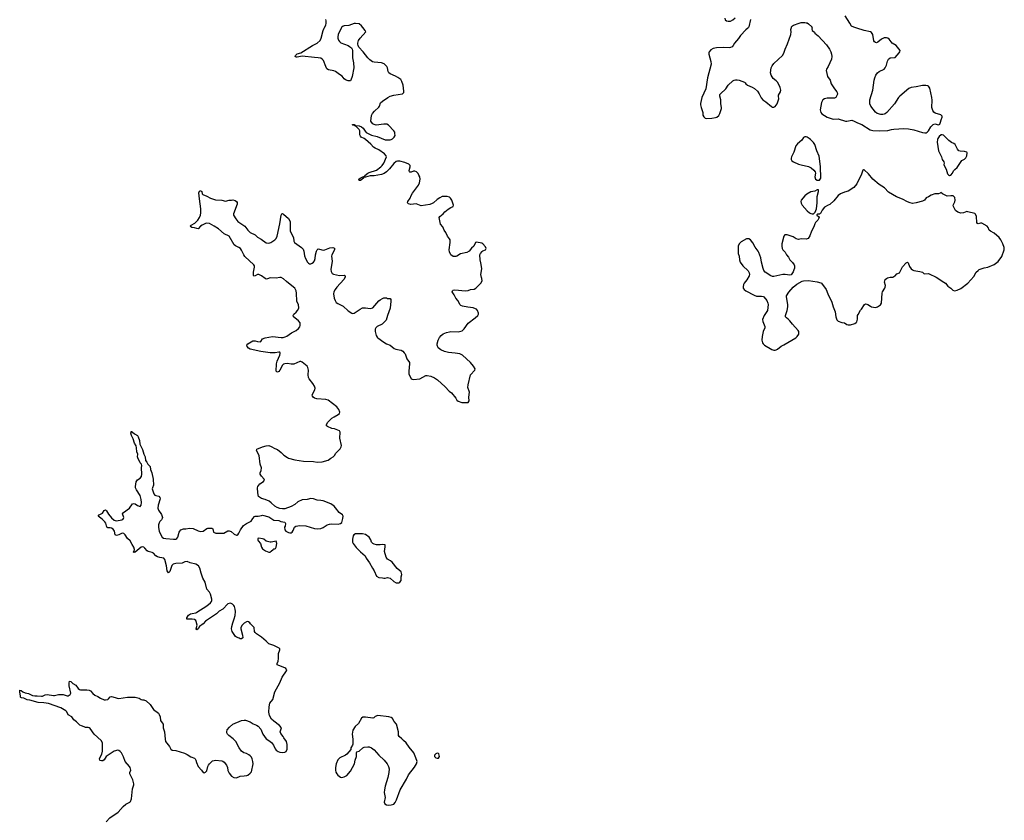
# Model space of a CAD drawing. Header units: inches. Extents: x 2294237 to 2473966, y 835830 to 1006981.
# Tile 13 of 77: x 2341126 to 2357034, y 897199 to 910126. Entities that reach past the tile are written whole.
import ezdxf

# ---------------------------------------------------------------- set-up
doc = ezdxf.new("R2010")
doc.units = ezdxf.units.IN
doc.header["$MEASUREMENT"] = 0
for name, color, linetype in [('C3849', 7, 'Continuous'), ('C3940', 7, 'Continuous'), ('C3941', 7, 'Continuous'), ('C3950', 7, 'Continuous'), ('C3951', 7, 'Continuous')]:
    doc.layers.add(name, color=color, linetype=linetype)

msp = doc.modelspace()

# ---------------------------------------------------------------- linework, layer by layer
at = {"layer": 'C3849', "color": 6, "elevation": 200}
msp.add_lwpolyline([(2342524, 897176), (2342583, 897237), (2342719, 897330), (2342800, 897420), (2342842, 897458), (2342903, 897490), (2342916, 897504), (2342932, 897548), (2342948, 897710), (2342971, 897770), (2342971, 897790), (2342955, 897850), (2342906, 897950), (2342907, 897970), (2342919, 898010), (2342911, 898050), (2342900, 898070), (2342831, 898150), (2342803, 898223), (2342770, 898289), (2342750, 898310), (2342730, 898324), (2342710, 898330), (2342650, 898314), (2342585, 898275), (2342525, 898230), (2342490, 898178), (2342470, 898162), (2342450, 898158), (2342425, 898165), (2342418, 898170), (2342415, 898190), (2342429, 898230), (2342455, 898265), (2342464, 898316), (2342462, 898450), (2342440, 898490), (2342330, 898592), (2342263, 898683), (2342250, 898693), (2342230, 898699), (2342190, 898697), (2342169, 898710), (2342123, 898723), (2342097, 898737), (2342046, 898790), (2342001, 898821), (2341970, 898871), (2341910, 898904), (2341889, 898949), (2341870, 898969), (2341790, 899013), (2341590, 899083), (2341516, 899096), (2341422, 899102), (2341290, 899138), (2341244, 899144), (2341190, 899172), (2341157, 899177), (2341144, 899184), (2341138, 899190), (2341139, 899210), (2341126, 899270), (2341130, 899298), (2341150, 899295), (2341175, 899275), (2341215, 899255), (2341270, 899244), (2341330, 899217), (2341370, 899207), (2341410, 899211), (2341477, 899203), (2341494, 899206), (2341535, 899225), (2341570, 899233), (2341670, 899215), (2341690, 899215), (2341752, 899228), (2341810, 899232), (2341830, 899230), (2341890, 899210), (2341910, 899210), (2341943, 899230), (2341950, 899250), (2341923, 899370), (2341924, 899416), (2341930, 899446), (2341950, 899439), (2341983, 899410), (2342030, 899381), (2342070, 899330), (2342090, 899313), (2342110, 899306), (2342210, 899307), (2342250, 899301), (2342270, 899290), (2342310, 899245), (2342340, 899220), (2342390, 899196), (2342430, 899169), (2342490, 899146), (2342510, 899142), (2342548, 899152), (2342560, 899160), (2342590, 899195), (2342610, 899197), (2342670, 899184), (2342702, 899170), (2342730, 899166), (2342870, 899185), (2342990, 899187), (2343054, 899174), (2343090, 899148), (2343110, 899142), (2343130, 899143), (2343170, 899130), (2343233, 899070), (2343287, 898990), (2343367, 898930), (2343380, 898910), (2343396, 898870), (2343399, 898810), (2343430, 898774), (2343442, 898750), (2343444, 898690), (2343465, 898630), (2343473, 898567), (2343474, 898510), (2343484, 898470), (2343545, 898390), (2343568, 898348), (2343590, 898330), (2343650, 898325), (2343790, 898283), (2343830, 898263), (2343890, 898224), (2343950, 898200), (2343962, 898190), (2343973, 898170), (2343983, 898130), (2344011, 898070), (2344062, 898010), (2344088, 897970), (2344104, 897964), (2344130, 897974), (2344150, 897998), (2344167, 898070), (2344175, 898090), (2344190, 898110), (2344243, 898157), (2344270, 898167), (2344290, 898168), (2344390, 898162), (2344410, 898155), (2344430, 898138), (2344465, 898090), (2344481, 898050), (2344490, 898003), (2344510, 897962), (2344550, 897911), (2344588, 897888), (2344630, 897886), (2344690, 897913), (2344750, 897915), (2344797, 897923), (2344810, 897928), (2344850, 897958), (2344870, 897984), (2344896, 898110), (2344894, 898150), (2344883, 898190), (2344870, 898216), (2344850, 898240), (2344830, 898255), (2344790, 898276), (2344747, 898290), (2344710, 898315), (2344670, 898370), (2344619, 898470), (2344577, 898517), (2344502, 898570), (2344483, 898590), (2344473, 898610), (2344470, 898630), (2344478, 898662), (2344517, 898703), (2344569, 898750), (2344709, 898811), (2344750, 898818), (2344774, 898814), (2344850, 898788), (2344897, 898757), (2344950, 898737), (2344977, 898717), (2345020, 898670), (2345056, 898590), (2345079, 898550), (2345110, 898517), (2345152, 898490), (2345194, 898454), (2345225, 898410), (2345251, 898351), (2345271, 898330), (2345301, 898310), (2345330, 898301), (2345370, 898296), (2345410, 898301), (2345430, 898311), (2345448, 898350), (2345445, 898425), (2345436, 898470), (2345393, 898530), (2345384, 898550), (2345343, 898603), (2345333, 898630), (2345353, 898690), (2345323, 898730), (2345230, 898798), (2345194, 898834), (2345163, 898890), (2345153, 898947), (2345156, 899030), (2345169, 899091), (2345213, 899150), (2345247, 899273), (2345300, 899370), (2345330, 899417), (2345368, 899512), (2345438, 899610), (2345440, 899630), (2345428, 899648), (2345410, 899661), (2345310, 899697), (2345288, 899710), (2345285, 899730), (2345300, 899770), (2345307, 899810), (2345309, 899890), (2345329, 899950), (2345327, 899970), (2345320, 899980), (2345276, 900000)], dxfattribs=at)
for points in [[(2346910, 898890), (2346870, 898877), (2346847, 898853), (2346832, 898848), (2346710, 898865), (2346670, 898862), (2346648, 898850), (2346597, 898763), (2346547, 898713), (2346508, 898652), (2346498, 898590), (2346509, 898510), (2346510, 898430), (2346504, 898410), (2346477, 898370), (2346475, 898345), (2346410, 898267), (2346387, 898250), (2346299, 898210), (2346266, 898174), (2346238, 898110), (2346226, 898050), (2346227, 898010), (2346236, 897977), (2346248, 897948), (2346266, 897926), (2346310, 897898), (2346330, 897891), (2346370, 897899), (2346410, 897922), (2346472, 897990), (2346536, 898110), (2346547, 898170), (2346567, 898230), (2346568, 898292), (2346575, 898305), (2346610, 898316), (2346669, 898370), (2346690, 898379), (2346750, 898385), (2346770, 898383), (2346810, 898367), (2346850, 898335), (2346927, 898250), (2347016, 898170), (2347065, 898110), (2347084, 898070), (2347093, 898030), (2347090, 897970), (2347075, 897890), (2347030, 897750), (2347017, 897690), (2347014, 897650), (2347030, 897570), (2347013, 897490), (2347024, 897464), (2347050, 897451), (2347090, 897441), (2347130, 897447), (2347170, 897462), (2347194, 897486), (2347216, 897530), (2347271, 897690), (2347377, 897863), (2347410, 897934), (2347504, 898056), (2347537, 898110), (2347546, 898150), (2347528, 898208), (2347494, 898290), (2347419, 898379), (2347370, 898448), (2347326, 898486), (2347297, 898517), (2347254, 898550), (2347246, 898570), (2347247, 898630), (2347215, 898750), (2347177, 898797), (2347150, 898841), (2347130, 898857), (2347090, 898868)], [(2347870, 898282), (2347850, 898273), (2347830, 898250), (2347830, 898230), (2347850, 898207), (2347870, 898202), (2347890, 898205), (2347907, 898230), (2347905, 898250), (2347898, 898270), (2347890, 898278)]]:
    msp.add_lwpolyline(points, close=True, dxfattribs=at)
at = {"layer": 'C3940', "color": 6, "elevation": 200}
for points in [[(2345276, 900000), (2345230, 900022), (2345150, 900047), (2345109, 900090), (2345035, 900155), (2344952, 900210), (2344932, 900230), (2344921, 900250), (2344912, 900312), (2344856, 900370), (2344843, 900390), (2344824, 900404), (2344810, 900408), (2344790, 900405), (2344750, 900385), (2344720, 900350), (2344699, 900310), (2344698, 900290), (2344727, 900190), (2344730, 900148), (2344711, 900129), (2344690, 900129), (2344670, 900142), (2344630, 900155), (2344610, 900169), (2344558, 900250), (2344550, 900290), (2344552, 900330), (2344568, 900390), (2344593, 900450), (2344608, 900508), (2344613, 900570), (2344609, 900609), (2344597, 900650), (2344586, 900670), (2344564, 900690), (2344530, 900704), (2344510, 900702), (2344490, 900692), (2344409, 900611), (2344350, 900576), (2344307, 900533), (2344130, 900415), (2344090, 900374), (2344033, 900330), (2344010, 900290), (2343990, 900272), (2343978, 900290), (2343992, 900348), (2343979, 900410), (2343970, 900428), (2343950, 900439), (2343910, 900448), (2343828, 900448), (2343824, 900470), (2343854, 900510), (2343887, 900533), (2343910, 900541), (2343970, 900549), (2343990, 900558), (2344150, 900660), (2344211, 900710), (2344224, 900730), (2344230, 900750), (2344230, 900770), (2344209, 900850), (2344190, 900884), (2344149, 900930), (2344123, 901043), (2344082, 901110), (2344055, 901190), (2344036, 901270), (2344012, 901310), (2343970, 901334), (2343879, 901359), (2343830, 901377), (2343792, 901370), (2343750, 901349), (2343650, 901346), (2343607, 901333), (2343585, 901315), (2343550, 901214), (2343530, 901194), (2343510, 901226), (2343496, 901310), (2343472, 901410), (2343452, 901432), (2343390, 901440), (2343350, 901455), (2343326, 901470), (2343290, 901511), (2343265, 901525), (2343200, 901540), (2343186, 901550), (2343150, 901593), (2343130, 901610), (2343110, 901614), (2343090, 901608), (2342990, 901527), (2342973, 901527), (2342970, 901518), (2342967, 901527), (2342977, 901543), (2342979, 901570), (2342970, 901612), (2342942, 901650), (2342913, 901710), (2342869, 901749), (2342832, 901810), (2342810, 901829), (2342790, 901835), (2342770, 901832), (2342730, 901811), (2342690, 901797), (2342670, 901807), (2342655, 901870), (2342638, 901898), (2342610, 901918), (2342590, 901924), (2342550, 901922), (2342531, 901931), (2342515, 901995), (2342501, 902021), (2342460, 902060), (2342396, 902110), (2342408, 902130), (2342461, 902159), (2342490, 902203), (2342510, 902212), (2342530, 902194), (2342561, 902141), (2342610, 902081), (2342650, 902047), (2342670, 902039), (2342690, 902037), (2342778, 902050), (2342790, 902055), (2342805, 902070), (2342809, 902090), (2342789, 902150), (2342802, 902170), (2342900, 902240), (2342950, 902307), (2342970, 902315), (2342990, 902307), (2343030, 902281), (2343070, 902268), (2343090, 902286), (2343094, 902330), (2343090, 902381), (2343070, 902445), (2343014, 902534), (2342997, 902570), (2342996, 902590), (2343010, 902666), (2343018, 902682), (2343030, 902697), (2343074, 902726), (2343092, 902750), (2343099, 902790), (2343091, 902890), (2343100, 902930), (2343093, 902950), (2343070, 902972), (2343034, 903050), (2343031, 903070), (2343034, 903110), (2343020, 903150), (2343014, 903214), (2343005, 903245), (2342981, 903290), (2342957, 903357), (2342930, 903410), (2342922, 903450), (2342930, 903482), (2342933, 903473), (2342950, 903467), (2342981, 903441), (2343030, 903410), (2343041, 903390), (2343060, 903330), (2343068, 903270), (2343110, 903186), (2343133, 903113), (2343155, 903070), (2343159, 903010), (2343181, 902981), (2343194, 902950), (2343232, 902912), (2343241, 902861), (2343259, 902810), (2343284, 902710), (2343289, 902611), (2343269, 902570), (2343267, 902550), (2343292, 902472), (2343310, 902450), (2343323, 902443), (2343371, 902431), (2343392, 902412), (2343394, 902390), (2343362, 902290), (2343357, 902237), (2343369, 902209), (2343418, 902138), (2343431, 902090), (2343428, 902070), (2343417, 902050), (2343390, 902023), (2343377, 902003), (2343368, 901970), (2343368, 901928), (2343378, 901870), (2343398, 901818), (2343429, 901770), (2343450, 901757), (2343488, 901748), (2343610, 901737), (2343650, 901740), (2343667, 901750), (2343680, 901770), (2343703, 901850), (2343711, 901869), (2343730, 901890), (2343770, 901907), (2343810, 901907), (2343870, 901918), (2343930, 901913), (2344011, 901871), (2344050, 901860), (2344090, 901870), (2344151, 901909), (2344166, 901914), (2344230, 901916), (2344245, 901905), (2344256, 901850), (2344295, 901835), (2344426, 901834), (2344490, 901873), (2344510, 901875), (2344541, 901861), (2344590, 901822), (2344630, 901803), (2344637, 901803), (2344649, 901811), (2344666, 901834), (2344691, 901890), (2344743, 901957), (2344790, 901994), (2344866, 902030), (2344890, 902075), (2344917, 902103), (2344932, 902108), (2344978, 902110), (2345030, 902123), (2345050, 902124), (2345150, 902098), (2345230, 902045), (2345310, 902039), (2345344, 902024), (2345410, 902011), (2345419, 901990), (2345414, 901950), (2345406, 901930), (2345411, 901890), (2345427, 901867), (2345466, 901846), (2345490, 901841), (2345510, 901843), (2345526, 901854), (2345544, 901876), (2345566, 901934), (2345589, 901951), (2345650, 901959), (2345750, 901952), (2345890, 901911), (2345930, 901905), (2345990, 901913), (2346030, 901928), (2346092, 901968), (2346130, 901982), (2346170, 901986), (2346270, 901982), (2346308, 901990), (2346329, 902010), (2346349, 902070), (2346354, 902110), (2346339, 902130), (2346287, 902167), (2346230, 902245), (2346206, 902270), (2346150, 902310), (2346030, 902357), (2345990, 902365), (2345930, 902368), (2345870, 902391), (2345830, 902396), (2345770, 902379), (2345690, 902372), (2345621, 902339), (2345570, 902297), (2345510, 902267), (2345410, 902231), (2345370, 902226), (2345330, 902233), (2345287, 902250), (2345250, 902271), (2345190, 902328), (2345155, 902350), (2345090, 902380), (2345030, 902397), (2344985, 902430), (2344977, 902450), (2344967, 902550), (2344966, 902570), (2344973, 902590), (2345007, 902630), (2345064, 902670), (2345082, 902690), (2345074, 902710), (2345035, 902755), (2345012, 902790), (2345010, 902810), (2345027, 902850), (2345035, 902890), (2345012, 902952), (2344995, 903090), (2344950, 903170), (2344956, 903190), (2345050, 903228), (2345110, 903245), (2345150, 903250), (2345190, 903236), (2345250, 903200), (2345290, 903184), (2345350, 903139), (2345393, 903093), (2345450, 903058), (2345470, 903047), (2345570, 903020), (2345710, 902996), (2345872, 902992), (2345930, 902984), (2346010, 902987), (2346110, 903012), (2346150, 903045), (2346190, 903069), (2346210, 903088), (2346235, 903125), (2346302, 903198), (2346320, 903230), (2346323, 903250), (2346297, 903370), (2346304, 903464), (2346293, 903490), (2346210, 903521), (2346168, 903528), (2346098, 903558), (2346083, 903570), (2346080, 903590), (2346105, 903630), (2346170, 903690), (2346205, 903715), (2346269, 903750), (2346292, 903768), (2346296, 903790), (2346281, 903830), (2346250, 903873), (2346110, 903985), (2346074, 903994), (2345926, 904006), (2345890, 904015), (2345867, 904030), (2345854, 904050), (2345852, 904070), (2345896, 904150), (2345899, 904179), (2345887, 904210), (2345863, 904250), (2345801, 904330), (2345791, 904350), (2345785, 904390), (2345791, 904470), (2345783, 904510), (2345770, 904531), (2345690, 904597), (2345670, 904607), (2345650, 904607), (2345555, 904565), (2345537, 904563), (2345510, 904562), (2345450, 904575), (2345408, 904572), (2345390, 904563), (2345373, 904547), (2345330, 904467), (2345310, 904446), (2345290, 904434), (2345278, 904438), (2345271, 904451), (2345276, 904570), (2345285, 904615), (2345327, 904707), (2345334, 904734), (2345335, 904750), (2345330, 904756), (2345310, 904760), (2345251, 904749), (2345170, 904749), (2345021, 904770), (2344847, 904807), (2344824, 904824), (2344801, 904850), (2344798, 904870), (2344812, 904890), (2344890, 904939), (2344930, 904943), (2344969, 904929), (2345013, 904927), (2345019, 904930), (2345046, 904974), (2345089, 904990), (2345210, 905012), (2345350, 904993), (2345384, 904996), (2345416, 905004), (2345443, 905017), (2345518, 905070), (2345590, 905109), (2345630, 905140), (2345650, 905169), (2345657, 905190), (2345656, 905230), (2345630, 905263), (2345569, 905310), (2345551, 905330), (2345546, 905350), (2345554, 905370), (2345590, 905403), (2345612, 905430), (2345633, 905470), (2345630, 905530), (2345606, 905566), (2345602, 905582), (2345600, 905710), (2345593, 905750), (2345570, 905790), (2345549, 905810), (2345437, 905897), (2345390, 905944), (2345350, 905965), (2345330, 905966), (2345270, 905953), (2345170, 905961), (2345130, 905942), (2345110, 905939), (2345090, 905945), (2345030, 905990), (2344990, 906011), (2344969, 906011), (2344930, 905990), (2344910, 905985), (2344904, 906004), (2344902, 906050), (2344921, 906130), (2344919, 906150), (2344909, 906170), (2344765, 906305), (2344748, 906328), (2344710, 906406), (2344691, 906430), (2344668, 906450), (2344614, 906474), (2344590, 906490), (2344510, 906630), (2344430, 906670), (2344338, 906750), (2344270, 906794), (2344190, 906835), (2344150, 906842), (2344125, 906835), (2344074, 906810), (2344046, 906790), (2344010, 906752), (2343990, 906753), (2343950, 906766), (2343909, 906770), (2343885, 906785), (2343881, 906790), (2343895, 906810), (2343957, 906843), (2344004, 906890), (2344031, 906930), (2344046, 906970), (2344053, 907010), (2344054, 907070), (2344028, 907232), (2344020, 907330), (2344030, 907359), (2344050, 907367), (2344059, 907359), (2344067, 907350), (2344074, 907314), (2344084, 907304), (2344150, 907278), (2344210, 907244), (2344290, 907219), (2344390, 907210), (2344450, 907196), (2344509, 907211), (2344549, 907211), (2344570, 907216), (2344606, 907206), (2344630, 907192), (2344637, 907177), (2344641, 907150), (2344579, 906990), (2344582, 906970), (2344616, 906910), (2344650, 906870), (2344763, 906790), (2344810, 906729), (2344850, 906690), (2344930, 906650), (2344970, 906613), (2345025, 906585), (2345110, 906523), (2345150, 906520), (2345183, 906530), (2345250, 906574), (2345270, 906593), (2345288, 906632), (2345331, 906830), (2345350, 906971), (2345361, 906990), (2345370, 906995), (2345390, 906988), (2345470, 906914), (2345496, 906870), (2345496, 906716), (2345510, 906680), (2345550, 906611), (2345555, 906550), (2345565, 906530), (2345676, 906450), (2345703, 906423), (2345718, 906390), (2345729, 906311), (2345744, 906270), (2345776, 906210), (2345790, 906193), (2345810, 906182), (2345830, 906184), (2345850, 906193), (2345871, 906210), (2345890, 906235), (2345901, 906270), (2345906, 906330), (2345921, 906390), (2345930, 906411), (2345940, 906420), (2345950, 906424), (2345970, 906421), (2346030, 906405), (2346057, 906410), (2346136, 906444), (2346186, 906447), (2346210, 906435), (2346213, 906430), (2346210, 906410), (2346169, 906330), (2346166, 906310), (2346176, 906230), (2346151, 906091), (2346158, 906058), (2346175, 906030), (2346197, 906017), (2346290, 905997), (2346370, 906003), (2346383, 905990), (2346382, 905970), (2346363, 905930), (2346252, 905810), (2346221, 905770), (2346202, 905730), (2346198, 905698), (2346206, 905630), (2346220, 905590), (2346240, 905560), (2346263, 905543), (2346310, 905525), (2346350, 905503), (2346430, 905428), (2346490, 905388), (2346510, 905382), (2346530, 905387), (2346625, 905455), (2346666, 905474), (2346710, 905475), (2346790, 905465), (2346830, 905476), (2346930, 905588), (2346950, 905605), (2346990, 905627), (2347010, 905635), (2347050, 905636), (2347070, 905627), (2347110, 905626), (2347121, 905610), (2347123, 905583), (2347112, 905470), (2347067, 905350), (2347047, 905273), (2346983, 905210), (2346899, 905170), (2346878, 905150), (2346868, 905130), (2346868, 905090), (2346887, 905027), (2346900, 905000), (2346910, 904987), (2347010, 904918), (2347052, 904892), (2347110, 904869), (2347175, 904815), (2347204, 904804), (2347258, 904798), (2347290, 904790), (2347315, 904775), (2347340, 904750), (2347353, 904730), (2347383, 904650), (2347421, 904590), (2347424, 904570), (2347411, 904450), (2347413, 904410), (2347429, 904370), (2347450, 904335), (2347464, 904324), (2347490, 904315), (2347590, 904326), (2347690, 904379), (2347710, 904383), (2347770, 904370), (2347830, 904346), (2347874, 904314), (2348001, 904201), (2348067, 904130), (2348103, 904103), (2348174, 904014), (2348190, 903985), (2348210, 903969), (2348270, 903948), (2348330, 903944), (2348370, 903947), (2348388, 903970), (2348382, 904030), (2348392, 904110), (2348366, 904190), (2348369, 904230), (2348407, 904393), (2348481, 904470), (2348483, 904490), (2348458, 904530), (2348407, 904590), (2348281, 904710), (2348235, 904730), (2348163, 904743), (2348051, 904751), (2347990, 904769), (2347930, 904797), (2347886, 904830), (2347869, 904870), (2347870, 904890), (2347887, 904950), (2347906, 904994), (2347933, 905027), (2347966, 905054), (2348024, 905076), (2348070, 905088), (2348090, 905091), (2348210, 905084), (2348275, 905105), (2348307, 905133), (2348374, 905226), (2348486, 905310), (2348529, 905350), (2348539, 905370), (2348541, 905390), (2348523, 905430), (2348505, 905450), (2348490, 905460), (2348450, 905475), (2348365, 905485), (2348281, 905501), (2348252, 905512), (2348241, 905521), (2348207, 905590), (2348173, 905630), (2348144, 905684), (2348113, 905730), (2348119, 905750), (2348130, 905757), (2348158, 905762), (2348330, 905750), (2348370, 905756), (2348411, 905769), (2348470, 905775), (2348494, 905790), (2348577, 905870), (2348597, 905910), (2348593, 905950), (2348585, 905965), (2348575, 906010), (2348587, 906073), (2348590, 906110), (2348578, 906198), (2348566, 906250), (2348561, 906330), (2348570, 906351), (2348595, 906385), (2348610, 906395), (2348653, 906410), (2348662, 906430), (2348650, 906461), (2348606, 906510), (2348590, 906519), (2348505, 906535), (2348488, 906530), (2348464, 906470), (2348425, 906435), (2348386, 906390), (2348350, 906367), (2348250, 906344), (2348190, 906310), (2348170, 906304), (2348130, 906304), (2348092, 906330), (2348070, 906379), (2348062, 906410), (2348083, 906530), (2348080, 906570), (2348070, 906589), (2348036, 906630), (2348011, 906690), (2347984, 906730), (2347963, 906783), (2347927, 906827), (2347905, 906930), (2347912, 906950), (2347970, 906993), (2347996, 907024), (2348050, 907068), (2348090, 907094), (2348129, 907111), (2348137, 907130), (2348107, 907210), (2348087, 907247), (2348070, 907259), (2348030, 907272), (2347970, 907274), (2347950, 907269), (2347911, 907250), (2347870, 907224), (2347812, 907168), (2347790, 907156), (2347750, 907142), (2347610, 907122), (2347531, 907151), (2347444, 907144), (2347410, 907152), (2347392, 907170), (2347396, 907190), (2347437, 907243), (2347450, 907290), (2347470, 907328), (2347570, 907455), (2347585, 907490), (2347595, 907550), (2347589, 907589), (2347577, 907617), (2347562, 907642), (2347534, 907670), (2347510, 907681), (2347490, 907681), (2347450, 907666), (2347430, 907665), (2347425, 907670), (2347417, 907690), (2347436, 907750), (2347432, 907772), (2347413, 907793), (2347350, 907818), (2347270, 907840), (2347230, 907841), (2347210, 907835), (2347170, 907807), (2347101, 907719), (2347051, 907669), (2347015, 907645), (2346970, 907629), (2346854, 907606), (2346790, 907604), (2346710, 907584), (2346695, 907585), (2346681, 907579), (2346679, 907570), (2346630, 907530), (2346608, 907530), (2346605, 907550), (2346625, 907570), (2346670, 907587), (2346676, 907584), (2346674, 907590), (2346699, 907601), (2346703, 907610), (2346753, 907650), (2346770, 907660), (2346890, 907697), (2346961, 907750), (2346981, 907770), (2347008, 907810), (2347051, 907910), (2347045, 907930), (2347019, 907959), (2346930, 908023), (2346867, 908050), (2346842, 908070), (2346799, 908119), (2346710, 908194), (2346690, 908210), (2346645, 908230), (2346630, 908247), (2346621, 908270), (2346619, 908330), (2346611, 908351), (2346562, 908402), (2346541, 908410), (2346539, 908419), (2346530, 908417), (2346510, 908425), (2346502, 908430), (2346504, 908436), (2346530, 908435), (2346542, 908430), (2346540, 908420), (2346556, 908416), (2346610, 908415), (2346650, 908398), (2346677, 908377), (2346706, 908326), (2346725, 908305), (2346810, 908263), (2346901, 908241), (2347030, 908188), (2347110, 908189), (2347130, 908193), (2347150, 908204), (2347177, 908230), (2347190, 908259), (2347189, 908290), (2347184, 908310), (2347170, 908333), (2347084, 908424), (2347059, 908439), (2347010, 908442), (2346885, 908425), (2346850, 908432), (2346830, 908445), (2346808, 908470), (2346801, 908490), (2346810, 908579), (2346825, 908610), (2346857, 908650), (2346926, 908714), (2346938, 908730), (2346957, 908783), (2346988, 908810), (2347073, 908870), (2347110, 908889), (2347170, 908907), (2347311, 908929), (2347330, 908950), (2347332, 908970), (2347319, 909070), (2347301, 909130), (2347281, 909161), (2347235, 909195), (2347196, 909216), (2347110, 909250), (2347090, 909270), (2347078, 909290), (2347066, 909350), (2347057, 909370), (2347013, 909413), (2346970, 909429), (2346850, 909438), (2346827, 909447), (2346781, 909481), (2346749, 909510), (2346673, 909610), (2346605, 909685), (2346592, 909710), (2346590, 909730), (2346590, 909750), (2346600, 909790), (2346626, 909830), (2346719, 909930), (2346709, 909950), (2346671, 910000)], [(2346325, 910000), (2346318, 909990), (2346270, 909890), (2346263, 909850), (2346266, 909826), (2346276, 909796), (2346292, 909772), (2346314, 909754), (2346430, 909710), (2346456, 909696), (2346484, 909670), (2346498, 909650), (2346504, 909630), (2346500, 909510), (2346519, 909430), (2346526, 909350), (2346497, 909210), (2346477, 909150), (2346470, 909141), (2346461, 909139), (2346430, 909141), (2346390, 909155), (2346370, 909170), (2346335, 909215), (2346290, 909243), (2346230, 909288), (2346199, 909299), (2346117, 909317), (2346090, 909334), (2346070, 909369), (2346036, 909470), (2346015, 909490), (2345990, 909503), (2345950, 909513), (2345890, 909514), (2345690, 909537), (2345610, 909520), (2345590, 909521), (2345577, 909530), (2345582, 909550), (2345606, 909574), (2345670, 909594), (2345854, 909710), (2345932, 909748), (2345978, 909790), (2345999, 909830), (2346030, 909950), (2346044, 909990), (2346049, 910000)]]:
    msp.add_lwpolyline(points, dxfattribs=at)
for points in [[(2346570, 901825), (2346550, 901823), (2346525, 901810), (2346511, 901790), (2346503, 901737), (2346504, 901690), (2346513, 901670), (2346564, 901604), (2346630, 901535), (2346707, 901467), (2346724, 901430), (2346777, 901357), (2346826, 901270), (2346854, 901230), (2346890, 901141), (2346930, 901119), (2346990, 901114), (2347010, 901107), (2347033, 901107), (2347070, 901121), (2347090, 901117), (2347110, 901107), (2347170, 901055), (2347210, 901031), (2347250, 901036), (2347270, 901046), (2347289, 901070), (2347289, 901130), (2347300, 901170), (2347296, 901190), (2347287, 901210), (2347223, 901263), (2347145, 901365), (2347114, 901390), (2347070, 901416), (2347056, 901430), (2347045, 901450), (2347020, 901540), (2347033, 901613), (2347029, 901649), (2346992, 901652), (2346950, 901647), (2346890, 901647), (2346850, 901658), (2346830, 901669), (2346810, 901689), (2346797, 901730), (2346770, 901769), (2346710, 901816), (2346664, 901824)], [(2344990, 901754), (2344972, 901748), (2344971, 901730), (2344981, 901710), (2345016, 901670), (2345031, 901610), (2345050, 901583), (2345098, 901550), (2345150, 901531), (2345170, 901531), (2345190, 901545), (2345222, 901570), (2345230, 901582), (2345250, 901582), (2345258, 901590), (2345268, 901612), (2345279, 901670), (2345270, 901706), (2345191, 901689), (2345170, 901689), (2345110, 901709), (2345070, 901737), (2345050, 901744)]]:
    msp.add_lwpolyline(points, close=True, dxfattribs=at)
at = {"layer": 'C3941', "color": 6, "elevation": 200}
for points in [[(2346049, 910000), (2346070, 910040), (2346077, 910070), (2346079, 910110), (2346074, 910130)], [(2346671, 910000), (2346650, 910028), (2346610, 910057), (2346550, 910065), (2346530, 910064), (2346445, 910035), (2346370, 910029), (2346350, 910022), (2346330, 910008), (2346325, 910000)]]:
    msp.add_lwpolyline(points, dxfattribs=at)
at = {"layer": 'C3950', "color": 6, "elevation": 200}
for points in [[(2352901, 910000), (2352892, 909988), (2352858, 909962), (2352770, 909873), (2352737, 909823), (2352674, 909750), (2352655, 909710), (2352635, 909690), (2352610, 909677), (2352590, 909673), (2352490, 909679), (2352382, 909670), (2352330, 909660), (2352290, 909640), (2352266, 909610), (2352258, 909590), (2352258, 909570), (2352293, 909450), (2352295, 909410), (2352237, 909190), (2352210, 909008), (2352146, 908870), (2352126, 908774), (2352126, 908750), (2352135, 908710), (2352165, 908630), (2352164, 908584), (2352177, 908557), (2352199, 908539), (2352230, 908530), (2352310, 908535), (2352370, 908545), (2352390, 908554), (2352421, 908579), (2352437, 908610), (2352462, 908690), (2352463, 908710), (2352455, 908770), (2352453, 908830), (2352435, 908890), (2352440, 908920), (2352448, 908932), (2352532, 909010), (2352574, 909070), (2352650, 909137), (2352670, 909150), (2352690, 909156), (2352717, 909157), (2352750, 909150), (2352836, 909116), (2352848, 909108), (2352860, 909090), (2352882, 909070), (2352959, 909039), (2352998, 909018), (2353048, 908970), (2353075, 908930), (2353106, 908866), (2353130, 908835), (2353180, 908800), (2353270, 908723), (2353290, 908713), (2353310, 908713), (2353330, 908725), (2353363, 908770), (2353387, 908830), (2353391, 908850), (2353384, 908890), (2353385, 908910), (2353417, 908963), (2353422, 908990), (2353413, 909033), (2353374, 909110), (2353350, 909139), (2353298, 909178), (2353267, 909230), (2353257, 909270), (2353268, 909350), (2353281, 909379), (2353310, 909419), (2353450, 909550), (2353470, 909584), (2353491, 909650), (2353530, 909739), (2353585, 909890), (2353588, 909928), (2353585, 909970), (2353593, 910000)], [(2353923, 910000), (2353932, 909988), (2353922, 909978), (2353930, 909954), (2353965, 909925), (2353972, 909910), (2354025, 909865), (2354162, 909722), (2354210, 909650), (2354230, 909610), (2354244, 909570), (2354246, 909530), (2354239, 909490), (2354188, 909370), (2354163, 909330), (2354156, 909304), (2354178, 909210), (2354219, 909150), (2354236, 909090), (2354290, 909010), (2354330, 908961), (2354335, 908950), (2354337, 908923), (2354319, 908881), (2354310, 908869), (2354290, 908858), (2354170, 908860), (2354130, 908848), (2354104, 908830), (2354089, 908811), (2354082, 908790), (2354060, 908670), (2354067, 908630), (2354086, 908606), (2354171, 908550), (2354250, 908525), (2354270, 908522), (2354350, 908528), (2354470, 908489), (2354490, 908489), (2354570, 908506), (2354610, 908490), (2354660, 908460), (2354730, 908433), (2354868, 908348), (2354910, 908337), (2355010, 908331), (2355150, 908340), (2355210, 908355), (2355250, 908360), (2355410, 908369), (2355486, 908366), (2355570, 908348), (2355714, 908306), (2355750, 908299), (2355770, 908301), (2355789, 908311), (2355809, 908330), (2355846, 908394), (2355886, 908434), (2355910, 908445), (2355970, 908427), (2355990, 908441), (2356005, 908470), (2356013, 908507), (2356028, 908552), (2356029, 908570), (2356009, 908590), (2355919, 908619), (2355895, 908635), (2355879, 908659), (2355865, 908710), (2355869, 908829), (2355865, 908870), (2355830, 909021), (2355811, 909051), (2355798, 909058), (2355764, 909064), (2355710, 909064), (2355610, 909040), (2355530, 909033), (2355490, 909018), (2355344, 908890), (2355326, 908870), (2355261, 908770), (2355133, 908627), (2355111, 908609), (2355090, 908599), (2355070, 908595), (2355036, 908596), (2354980, 908610), (2354950, 908636), (2354877, 908730), (2354861, 908770), (2354860, 908830), (2354907, 908990), (2354932, 909150), (2354941, 909190), (2354957, 909230), (2354986, 909270), (2355010, 909290), (2355090, 909330), (2355111, 909349), (2355130, 909390), (2355144, 909456), (2355163, 909490), (2355190, 909508), (2355270, 909517), (2355335, 909590), (2355348, 909610), (2355350, 909630), (2355288, 909710), (2355221, 909750), (2355173, 909810), (2355150, 909828), (2355130, 909835), (2355090, 909832), (2355050, 909811), (2354990, 909761), (2354970, 909754), (2354950, 909756), (2354936, 909770), (2354927, 909787), (2354908, 909888), (2354890, 909921), (2354870, 909932), (2354770, 909953), (2354650, 909990), (2354620, 910000)]]:
    msp.add_lwpolyline(points, dxfattribs=at)
for points in [[(2353830, 908237), (2353810, 908237), (2353790, 908225), (2353760, 908180), (2353690, 908122), (2353666, 908090), (2353631, 907989), (2353594, 907910), (2353589, 907890), (2353590, 907870), (2353603, 907850), (2353630, 907830), (2353710, 907793), (2353750, 907781), (2353870, 907757), (2353914, 907734), (2353957, 907697), (2353978, 907670), (2353982, 907650), (2353970, 907590), (2353984, 907550), (2354010, 907533), (2354050, 907536), (2354061, 907550), (2354067, 907570), (2354070, 907630), (2354062, 907690), (2354063, 907750), (2354050, 907886), (2354042, 907922), (2354002, 908010), (2353970, 908109), (2353950, 908141), (2353905, 908190), (2353879, 908210), (2353849, 908230)], [(2356030, 908270), (2356013, 908267), (2355979, 908241), (2355959, 908210), (2355953, 908190), (2355947, 908150), (2355968, 908010), (2356021, 907910), (2356031, 907870), (2356055, 907830), (2356061, 907810), (2356058, 907790), (2356062, 907770), (2356094, 907714), (2356117, 907637), (2356130, 907622), (2356150, 907611), (2356170, 907618), (2356199, 907650), (2356215, 907685), (2356232, 907708), (2356270, 907742), (2356350, 907853), (2356390, 907875), (2356410, 907896), (2356430, 907930), (2356435, 907975), (2356429, 907989), (2356390, 907997), (2356322, 908002), (2356299, 908010), (2356276, 908036), (2356241, 908110), (2356217, 908130), (2356183, 908143), (2356137, 908177), (2356070, 908248), (2356050, 908263)], [(2354770, 907704), (2354760, 907700), (2354750, 907695), (2354727, 907630), (2354650, 907474), (2354601, 907419), (2354510, 907358), (2354450, 907342), (2354385, 907315), (2354350, 907286), (2354279, 907201), (2354215, 907145), (2354190, 907129), (2354130, 907102), (2354090, 907049), (2354062, 906998), (2354050, 906988), (2354013, 906987), (2354002, 906978), (2354002, 906970), (2354031, 906951), (2354045, 906930), (2354022, 906890), (2353985, 906850), (2353973, 906830), (2353957, 906783), (2353919, 906710), (2353890, 906639), (2353864, 906596), (2353850, 906586), (2353830, 906581), (2353750, 906587), (2353710, 906580), (2353670, 906590), (2353621, 906621), (2353528, 906652), (2353490, 906653), (2353471, 906630), (2353439, 906510), (2353438, 906470), (2353445, 906430), (2353458, 906410), (2353493, 906373), (2353517, 906330), (2353548, 906290), (2353568, 906250), (2353610, 906207), (2353636, 906170), (2353645, 906150), (2353643, 906117), (2353635, 906085), (2353623, 906057), (2353590, 906005), (2353570, 905999), (2353493, 906013), (2353454, 906014), (2353310, 905978), (2353290, 905978), (2353261, 905990), (2353171, 906051), (2353150, 906079), (2353138, 906110), (2353112, 906210), (2353099, 906281), (2353067, 906370), (2353058, 906390), (2353010, 906451), (2352970, 906522), (2352934, 906570), (2352906, 906586), (2352890, 906590), (2352870, 906587), (2352781, 906539), (2352749, 906510), (2352734, 906470), (2352733, 906370), (2352735, 906350), (2352751, 906310), (2352757, 906250), (2352768, 906210), (2352808, 906150), (2352893, 906070), (2352910, 906038), (2352915, 906010), (2352911, 905989), (2352876, 905924), (2352829, 905870), (2352820, 905850), (2352814, 905814), (2352817, 905790), (2352832, 905770), (2352859, 905750), (2352990, 905676), (2353030, 905665), (2353110, 905665), (2353138, 905658), (2353150, 905650), (2353195, 905590), (2353214, 905550), (2353217, 905530), (2353209, 905431), (2353155, 905350), (2353127, 905287), (2353130, 905254), (2353162, 905170), (2353164, 905150), (2353139, 905090), (2353122, 905010), (2353118, 904950), (2353128, 904910), (2353138, 904890), (2353157, 904870), (2353280, 904800), (2353310, 904792), (2353330, 904792), (2353350, 904795), (2353370, 904805), (2353430, 904857), (2353470, 904875), (2353663, 904990), (2353686, 905010), (2353713, 905050), (2353716, 905090), (2353705, 905110), (2353609, 905210), (2353570, 905264), (2353544, 905290), (2353514, 905310), (2353497, 905330), (2353496, 905350), (2353523, 905430), (2353535, 905490), (2353535, 905530), (2353513, 905650), (2353517, 905670), (2353550, 905725), (2353622, 905810), (2353683, 905857), (2353770, 905904), (2353790, 905910), (2353870, 905913), (2354010, 905895), (2354070, 905877), (2354081, 905870), (2354155, 905770), (2354180, 905700), (2354245, 905565), (2354268, 905490), (2354302, 905410), (2354312, 905330), (2354330, 905279), (2354350, 905259), (2354410, 905237), (2354450, 905231), (2354490, 905205), (2354510, 905199), (2354550, 905198), (2354617, 905223), (2354641, 905239), (2354649, 905250), (2354659, 905290), (2354664, 905350), (2354672, 905368), (2354710, 905438), (2354726, 905454), (2354775, 905530), (2354790, 905537), (2354810, 905534), (2354830, 905527), (2354870, 905499), (2354890, 905491), (2354950, 905480), (2354984, 905490), (2355019, 905510), (2355035, 905525), (2355047, 905550), (2355059, 905710), (2355067, 905733), (2355105, 905790), (2355111, 905810), (2355112, 905832), (2355100, 905890), (2355101, 905910), (2355110, 905930), (2355130, 905950), (2355144, 905956), (2355190, 905967), (2355230, 905970), (2355250, 905978), (2355270, 905990), (2355298, 906022), (2355339, 906041), (2355390, 906138), (2355450, 906198), (2355470, 906212), (2355482, 906202), (2355503, 906143), (2355530, 906105), (2355548, 906088), (2355570, 906077), (2355670, 906063), (2355710, 906051), (2355731, 906031), (2355750, 906021), (2355810, 906026), (2355822, 906022), (2355930, 905968), (2356054, 905890), (2356081, 905870), (2356123, 905823), (2356172, 905790), (2356201, 905761), (2356230, 905751), (2356270, 905757), (2356330, 905788), (2356446, 905874), (2356542, 905978), (2356581, 906050), (2356610, 906079), (2356630, 906092), (2356710, 906122), (2356767, 906133), (2356870, 906175), (2356937, 906223), (2356995, 906305), (2357034, 906410), (2357032, 906450), (2357010, 906510), (2356978, 906570), (2356948, 906608), (2356870, 906680), (2356810, 906710), (2356790, 906730), (2356773, 906773), (2356754, 906794), (2356670, 906840), (2356650, 906842), (2356610, 906832), (2356598, 906838), (2356590, 906850), (2356586, 906946), (2356566, 906986), (2356556, 906996), (2356446, 907026), (2356430, 907027), (2356372, 907008), (2356330, 907005), (2356281, 907021), (2356244, 907044), (2356212, 907112), (2356210, 907130), (2356236, 907184), (2356241, 907210), (2356233, 907253), (2356210, 907281), (2356170, 907284), (2356110, 907277), (2356035, 907315), (2356010, 907338), (2355996, 907324), (2355970, 907314), (2355910, 907317), (2355850, 907293), (2355810, 907265), (2355771, 907249), (2355745, 907210), (2355710, 907195), (2355610, 907167), (2355550, 907161), (2355510, 907169), (2355470, 907185), (2355390, 907230), (2355290, 907265), (2355164, 907344), (2355098, 907410), (2355010, 907463), (2354910, 907553), (2354837, 907637)], [(2354010, 907381), (2353970, 907357), (2353910, 907345), (2353842, 907310), (2353810, 907282), (2353750, 907210), (2353745, 907190), (2353750, 907163), (2353769, 907130), (2353850, 907041), (2353886, 907010), (2353910, 906997), (2353930, 906991), (2353950, 906992), (2353979, 907021), (2353997, 907070), (2354010, 907170), (2354010, 907270), (2354032, 907352), (2354030, 907378), (2354020, 907380)]]:
    msp.add_lwpolyline(points, close=True, dxfattribs=at)
at = {"layer": 'C3951', "color": 6, "elevation": 200}
for points in [[(2352516, 910150), (2352526, 910126), (2352545, 910110), (2352570, 910102), (2352610, 910102), (2352650, 910124), (2352686, 910154)], [(2352934, 910130), (2352908, 910010), (2352901, 910000)], [(2354620, 910000), (2354575, 910015), (2354564, 910024), (2354540, 910070), (2354460, 910190)], [(2353593, 910000), (2353596, 910010), (2353610, 910027), (2353630, 910039), (2353718, 910070), (2353750, 910079), (2353810, 910082), (2353830, 910074), (2353850, 910074), (2353870, 910062), (2353922, 910010), (2353922, 910002), (2353923, 910000)]]:
    msp.add_lwpolyline(points, dxfattribs=at)

doc.saveas('drawing.dxf')
